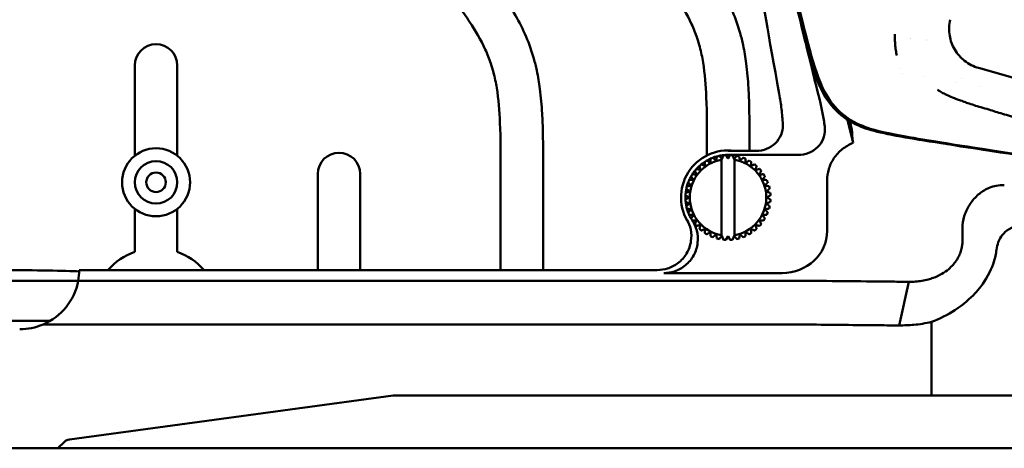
# Model space of a CAD drawing. Header units: millimetres. Extents: x 0 to 4878, y -120 to 1682.
# Tile 64 of 256: x 389 to 505, y 946 to 996. Entities that reach past the tile are written whole.
import ezdxf

# ---------------------------------------------------------------- set-up
doc = ezdxf.new("R2010")
doc.units = ezdxf.units.MM
doc.header["$LTSCALE"] = 2
doc.layers.add('Sichtbar (ISO)', color=7, linetype='Continuous', lineweight=50)

msp = doc.modelspace()

# ---------------------------------------------------------------- linework, layer by layer
at = {"layer": 'Sichtbar (ISO)'}
for p, q in [((402.5828, 979.9131), (402.5828, 990.5386)), ((407.5828, 990.5386), (407.5828, 979.9131)), ((492.6129, 990.1253), (492.6127, 990.1253)), ((492.8244, 989.6278), (492.8244, 989.6278)), ((525.7759, 983.4396), (501.7577, 990.2332)), ((495.277, 989.1782), (495.2774, 989.1781)), ((499.0542, 988.554), (499.0548, 988.5539)), ((499.7043, 988.9406), (499.7043, 988.9406)), ((501.8688, 988.1082), (501.8689, 988.1082)), ((498.5606, 986.807), (498.5591, 986.8072)), ((486.3678, 984.1397), (487.0073, 981.4134)), ((494.0828, 981.6359), (494.0828, 981.6364)), ((469.8328, 979.9519), (469.8328, 981.0513)), ((472.3077, 980.485), (475.5965, 980.485)), ((474.8328, 981.0513), (474.8328, 980.485)), ((499.0828, 980.8989), (499.0828, 980.8979)), ((469.5748, 979.2006), (469.5748, 979.2006)), ((470.2635, 979.5766), (470.2634, 979.5766)), ((471.0024, 979.8402), (471.0024, 979.8402)), ((471.5578, 979.5633), (471.5943, 979.5182)), ((471.5578, 970.5765), (471.5578, 979.4507)), ((471.5943, 979.5182), (471.7735, 979.985)), ((471.7735, 979.985), (471.7735, 979.985)), ((472.0578, 980.0074), (472.3078, 979.5743)), ((480.5524, 980.0136), (472.3078, 980.0136)), ((472.3078, 979.5743), (472.5578, 980.0074)), ((472.5578, 980.0074), (472.5578, 980.0074)), ((472.8421, 979.985), (473.0213, 979.5182)), ((473.0213, 979.5182), (473.0578, 979.5633)), ((473.0578, 979.5633), (473.0578, 970.4639)), ((473.0578, 979.5633), (473.0578, 979.5633)), ((473.0578, 970.5765), (473.0578, 979.4507)), ((473.3359, 979.9068), (473.3359, 979.9068)), ((474.0887, 979.6857), (474.0887, 979.6857)), ((474.7977, 979.3496), (474.7976, 979.3496)), ((445.5828, 966.4743), (445.5828, 978.0632)), ((450.5828, 978.0632), (450.5828, 966.4743)), ((468.4147, 978.1511), (468.4147, 978.1511)), ((468.9535, 978.7215), (468.9534, 978.7215)), ((475.4453, 978.9067), (475.4453, 978.9067)), ((476.0157, 978.3679), (476.0156, 978.3679)), ((424.0828, 966.4743), (424.0828, 977.7701)), ((429.0828, 977.7701), (429.0828, 966.4743)), ((467.6357, 976.7945), (467.6357, 976.7945)), ((467.9719, 977.5035), (467.9718, 977.5035)), ((476.4948, 977.7466), (476.4947, 977.7466)), ((483.9543, 977.002), (483.9543, 971.076)), ((467.3364, 975.5479), (467.3364, 975.5479)), ((467.4147, 976.0417), (467.4146, 976.0417)), ((467.4812, 976.319), (467.4812, 976.319)), ((467.8032, 975.7271), (467.8032, 975.7271)), ((467.9702, 976.423), (467.9703, 976.423)), ((467.3141, 975.2636), (467.314, 975.2636)), ((467.314, 974.7636), (467.3141, 974.7636)), ((467.3364, 974.4793), (467.3364, 974.4793)), ((467.747, 975.0136), (467.7471, 975.0136)), ((402.5828, 968.6097), (402.5828, 973.6681)), ((407.5828, 973.6681), (407.5828, 968.6097)), ((467.4146, 973.9855), (467.4147, 973.9855)), ((467.4812, 973.7082), (467.4812, 973.7082)), ((467.6357, 973.2327), (467.6357, 973.2327)), ((467.8032, 974.3002), (467.8032, 974.3002)), ((467.9702, 973.6043), (467.9703, 973.6043)), ((467.9718, 972.5237), (467.9719, 972.5237)), ((468.4147, 971.8761), (468.4147, 971.8761)), ((468.9534, 971.3057), (468.9535, 971.3057)), ((475.4453, 971.1205), (475.4453, 971.1205)), ((476.0156, 971.6593), (476.0157, 971.6593)), ((499.8658, 971.4868), (499.8658, 969.984)), ((469.5748, 970.8266), (469.5748, 970.8266)), ((470.2634, 970.4507), (470.2635, 970.4506)), ((471.0024, 970.187), (471.0024, 970.187)), ((471.5943, 970.509), (471.5578, 970.4639)), ((471.7735, 970.0422), (471.5943, 970.509)), ((471.7735, 970.0422), (471.7735, 970.0422)), ((472.3078, 970.4529), (472.0578, 970.0199)), ((472.5578, 970.0199), (472.3078, 970.4529)), ((472.5578, 970.0199), (472.5578, 970.0199)), ((473.0213, 970.509), (472.8421, 970.0422)), ((473.0578, 970.4639), (473.0213, 970.509)), ((473.0578, 970.4639), (473.0578, 970.4639)), ((473.3359, 970.1205), (473.3359, 970.1204)), ((474.0887, 970.3415), (474.0887, 970.3415)), ((474.7976, 970.6776), (474.7977, 970.6776)), ((463.9964, 966.4743), (396.0577, 966.4743)), ((381.5577, 965.2229), (395.9377, 965.2229)), ((478.2532, 965.2043), (395.9342, 965.2043)), ((478.6524, 966.1208), (464.7556, 966.1208)), ((492.4287, 959.9676), (493.5446, 965.0988)), ((392.6633, 960.5136), (381.5577, 960.5136)), ((478.2532, 960.0734), (391.8008, 960.0734)), ((496.2061, 951.7136), (496.2061, 960.3726)), ((432.9506, 951.7136), (394.8944, 946.5616)), ((478.2532, 951.7136), (432.9506, 951.7136)), ((478.2532, 951.7136), (486.971, 951.7136)), ((494.1518, 951.7136), (486.971, 951.7136)), ((496.2061, 951.7136), (494.1518, 951.7136)), ((496.2061, 951.7136), (563.9094, 951.7136)), ((355.0578, 945.5136), (393.5384, 945.5136)), ((394.3146, 946.278), (393.5384, 945.5136)), ((393.5384, 945.5136), (399.7553, 945.5136)), ((399.7553, 945.5136), (412.5578, 945.5136)), ((400.6366, 946.3878), (400.6366, 946.3878)), ((647.5578, 945.5136), (412.5578, 945.5136))]:
    msp.add_line(p, q, dxfattribs=at)
for radius in [4, 2.5, 1.15]:
    msp.add_circle((405.0828, 976.7906), radius, dxfattribs=at)
for centre, radius, start, end in [((495.0578, 997.5136), 4, 321.645095, 321.646723), ((405.0828, 990.5386), 2.5, 0, 180), ((495.0578, 997.5136), 5.5, 235.631381, 235.638211), ((495.0578, 997.5136), 4, 250.601999, 250.602212), ((495.0578, 997.5136), 4, 277.888151, 277.888909), ((426.5828, 977.7701), 2.5, 0, 180), ((472.3078, 975.0136), 5.5238, 82.103828, 213.775808), ((472.3078, 975.0136), 4.5, 99.594068, 260.405932), ((472.3078, 975.0136), 5, 123.134039, 128.866003), ((472.3078, 975.0136), 5, 119.865978, 123.134014), ((472.3078, 975.0136), 5, 114.13404, 119.866004), ((472.3078, 975.0136), 5, 110.865978, 114.134014), ((472.3078, 975.0136), 5, 105.134041, 110.866005), ((472.3078, 975.0136), 5, 101.865977, 105.134014), ((472.3078, 975.0136), 5, 96.134041, 101.866006), ((472.3078, 975.0136), 5, 92.865984, 96.134016), ((472.3078, 975.0136), 5, 89.999847, 92.865505), ((472.3078, 975.0136), 5, 83.865984, 87.134016), ((472.3078, 975.0136), 4.5, 279.594068, 80.405932), ((472.3078, 975.0136), 5, 74.865978, 78.134012), ((472.3078, 975.0136), 5, 65.865978, 69.134014), ((472.3078, 975.0136), 5, 56.865978, 60.134014), ((472.3078, 975.0136), 5, 141.134036, 146.865999), ((472.3078, 975.0136), 5, 137.865978, 141.134014), ((472.3078, 975.0136), 5, 132.134038, 137.866001), ((472.3078, 975.0136), 5, 128.865978, 132.134014), ((472.3078, 975.0136), 5, 47.865978, 51.134014), ((472.3078, 975.0136), 5, 38.865978, 42.134014), ((472.3078, 975.0136), 5, 159.134031, 164.865993), ((472.3078, 975.0136), 5, 155.865978, 159.134014), ((472.3078, 975.0136), 5, 150.134033, 155.865996), ((472.3078, 975.0136), 5, 146.865978, 150.134014), ((472.3078, 975.0136), 5, 29.865978, 33.134014), ((472.3078, 975.0136), 5, 20.865978, 24.134014), ((472.3078, 975.0136), 5, 173.865978, 177.134014), ((472.3078, 975.0136), 5, 168.134028, 173.865991), ((472.3078, 975.0136), 5, 164.865978, 168.134014), ((472.3078, 975.0136), 5, 11.865978, 15.134014), ((472.3078, 975.0136), 5, 2.865978, 6.134014), ((472.3078, 975.0136), 5, 177.134025, 182.865988), ((472.3078, 975.0136), 5, 182.865978, 186.134014), ((472.3078, 975.0136), 5, 186.134022, 191.865984), ((472.3078, 975.0136), 5, 353.865978, 357.134014), ((472.3078, 975.0136), 5, 191.865978, 195.134014), ((472.3078, 975.0136), 5, 195.134019, 200.865981), ((472.3078, 975.0136), 5, 200.865978, 204.134014), ((472.3078, 975.0136), 5, 335.865978, 339.134014), ((472.3078, 975.0136), 5, 344.865978, 348.134014), ((472.3078, 975.0136), 5, 204.134016, 209.865979), ((472.3078, 975.0136), 5, 209.865978, 213.134014), ((472.3078, 975.0136), 5, 326.865978, 330.134014), ((472.3078, 975.0136), 5, 218.865978, 222.134014), ((472.3078, 975.0136), 5, 227.865978, 231.134014), ((472.3078, 975.0136), 5, 308.865978, 312.134014), ((472.3078, 975.0136), 5, 317.865978, 321.134014), ((472.3078, 975.0136), 5, 236.865978, 240.134014), ((472.3078, 975.0136), 5, 245.865978, 249.134014), ((472.3078, 975.0136), 5, 254.865978, 258.134012), ((472.3078, 975.0136), 5, 263.865984, 267.134016), ((472.3078, 975.0136), 5, 272.865984, 276.134016), ((472.3078, 975.0136), 5, 281.865977, 285.134014), ((472.3078, 975.0136), 5, 290.865978, 294.134014), ((472.3078, 975.0136), 5, 299.865978, 303.134014), ((405.0828, 961.5386), 7.5, 109.471221, 138.845185), ((405.0828, 961.5386), 7.5, 41.154819, 70.528779), ((389.0577, 966.5136), 7, 270.00004, 293.071049), ((389.0577, 966.5136), 7, 270, 293.070962)]:
    msp.add_arc(centre, radius, start, end, dxfattribs=at)
for centre, major_axis, ratio, start_param, end_param in [((474.3225, 981.1226), (-2.3496, -2.9004), 0.00037332, 5.14523801, 5.28027753), ((478.6026, 971.1225), (5.3407, -0.3665), 0.93401215, 4.78569353, 6.34721299), ((470.2931, 968.9047), (-2.3497, -2.9004), 0.00037529, 2.00364698, 2.13868645), ((387.0578, 966.1994), (-10, 0), 0.02618517, 3.59327325, 4.71238743), ((389.0578, 966.5136), (4.9499, 4.9498), 0.99996285, 5.30961946, 5.49216655), ((389.0577, 966.5136), (-4.9498, -4.9497), 0.99999953, 1.18806568, 2.16803644), ((395.0326, 945.5709), (-1.0154, 0), 0.98480775, 4.84899709, 5.49779045)]:
    msp.add_ellipse(centre, major_axis=major_axis, ratio=ratio, start_param=start_param, end_param=end_param, dxfattribs=at)
for points, knots in [([(468.5517, 1043.9488), (469.5951, 1037.8546), (471.0648, 1029.3045), (475.5986, 1002.6505), (475.7473, 1001.4492), (478.331, 987.1787)], [-8.11106885, -8.11106885, -8.11106885, -8.11106885, -4.3507494, -4.3507494, -0.0000015, -0.0000015, -0.0000015, -0.0000015]), ([(527.1581, 976.9384), (509.1913, 979.5711), (498.2398, 981.1851), (490.0102, 982.6298), (488.5425, 982.9626), (485.9568, 984.3268), (485.1477, 984.9826), (483.4476, 987.0461), (482.8654, 988.4977), (481.7315, 991.7699), (480.6988, 995.8792), (474.7776, 1021.4158), (472.0244, 1033.4114), (469.803, 1043.2046), (469.7133, 1043.6004), (469.6256, 1043.9876)], [0.000001, 0.000001, 0.000001, 0.000001, 5.44758661, 5.44758661, 8.85844141, 8.85844141, 11.08399339, 11.08399339, 14.44445994, 14.44445994, 21.91122195, 21.91122195, 26.35511061, 26.35511061, 26.54673462, 26.54673462, 26.54673462, 26.54673462]), ([(469.8517, 1043.9976), (470.5808, 1040.7729), (471.3748, 1037.2945), (473.5281, 1027.8849), (475.0053, 1021.4746), (477.1658, 1012.163), (478.0784, 1008.2436), (480.8884, 996.2845), (481.4941, 993.8511), (482.6996, 989.5976), (483.1907, 988.2484), (484.5189, 985.9701), (485.2377, 985.1944), (486.9758, 983.8785), (488.0014, 983.4449), (489.4664, 982.9353), (490.4949, 982.6627), (493.4644, 982.1285), (494.151, 982.0103), (495.0942, 981.8483), (495.7524, 981.7368), (500.2272, 981.0061), (505.4633, 980.2046), (516.6654, 978.5152), (523.4362, 977.5029), (527.1015, 976.9553)], [1.70620792, 1.70620792, 1.70620792, 1.70620792, 2.31992109, 2.31992109, 3.36897316, 3.36897316, 3.96080227, 3.96080227, 5.2589956, 5.2589956, 6.75070654, 6.75070654, 8.1648045, 8.1648045, 9.88121739, 9.88121739, 11.59707752, 11.59707752, 11.94698223, 11.94698223, 12.68693053, 12.68693053, 16.42339014, 16.42339014, 19.33193744, 19.33193744, 19.33193744, 19.33193744]), ([(469.8328, 981.0513), (469.8328, 982.964), (469.8366, 984.877), (469.7551, 986.7884), (469.6968, 988.1566), (469.5947, 989.524), (469.3756, 990.876), (469.2761, 991.4901), (469.1525, 992.101), (468.9949, 992.7025), (468.9025, 993.0549), (468.7985, 993.404), (468.6823, 993.7493), (468.4939, 994.3093), (468.2734, 994.8592), (468.0265, 995.3963), (467.5038, 996.5338), (466.8632, 997.6137), (466.1753, 998.6605), (465.7882, 999.2495), (465.3862, 999.828), (464.9771, 1000.4018), (464.7116, 1000.7742), (464.4431, 1001.1446), (464.1731, 1001.5139), (463.7547, 1002.0861), (463.3326, 1002.6555), (462.9103, 1003.2248), (461.8132, 1004.7035), (460.7146, 1006.181), (459.6135, 1007.6567), (457.4648, 1010.5365), (455.3067, 1013.4096), (453.1733, 1016.3006), (452.6458, 1017.0154), (452.1198, 1017.7313), (451.6032, 1018.454), (450.7638, 1019.6282), (449.9491, 1020.8205), (449.219, 1022.0654), (448.5743, 1023.1648), (447.9954, 1024.3052), (447.5577, 1025.5008), (447.3287, 1026.1264), (447.1382, 1026.7671), (446.9855, 1027.4156), (446.697, 1028.6405), (446.543, 1029.8931), (446.4562, 1031.1484), (446.4088, 1031.8344), (446.3815, 1032.5211), (446.364, 1033.2082), (446.3299, 1034.5428), (446.3328, 1035.8784), (446.3328, 1037.2137)], [0, 0, 0, 0, 0.09128719, 0.09128719, 0.09128719, 0.15663563, 0.15663563, 0.15663563, 0.18631718, 0.18631718, 0.18631718, 0.20370177, 0.20370177, 0.20370177, 0.23189281, 0.23189281, 0.23189281, 0.29159265, 0.29159265, 0.29159265, 0.325185, 0.325185, 0.325185, 0.34698538, 0.34698538, 0.34698538, 0.38076594, 0.38076594, 0.38076594, 0.46851676, 0.46851676, 0.46851676, 0.63976036, 0.63976036, 0.63976036, 0.68209928, 0.68209928, 0.68209928, 0.75088861, 0.75088861, 0.75088861, 0.81163639, 0.81163639, 0.81163639, 0.84342403, 0.84342403, 0.84342403, 0.90346722, 0.90346722, 0.90346722, 0.93627437, 0.93627437, 0.93627437, 1, 1, 1, 1]), ([(451.3328, 1037.2137), (451.3328, 1035.8409), (451.33, 1034.4679), (451.3702, 1033.0957), (451.384, 1032.6227), (451.4029, 1032.1497), (451.4323, 1031.6774), (451.4727, 1031.0255), (451.533, 1030.3747), (451.6295, 1029.7286), (451.7127, 1029.1712), (451.8229, 1028.6173), (451.975, 1028.0749), (452.1231, 1027.5465), (452.3111, 1027.029), (452.53, 1026.5254), (452.7764, 1025.9586), (453.0622, 1025.4092), (453.3681, 1024.8718), (453.7304, 1024.2355), (454.121, 1023.616), (454.5265, 1023.0063), (454.9319, 1022.3968), (455.3521, 1021.7972), (455.7784, 1021.202), (456.2785, 1020.504), (456.787, 1019.8122), (457.2971, 1019.1215), (457.9393, 1018.252), (458.584, 1017.3843), (459.2296, 1016.5173), (462.0034, 1012.7923), (464.7933, 1009.0797), (467.5533, 1005.3443), (468.2421, 1004.4121), (468.9291, 1003.4784), (469.59, 1002.5265), (469.895, 1002.0871), (470.1945, 1001.6439), (470.4855, 1001.1952), (470.991, 1000.4159), (471.4712, 999.62), (471.9087, 998.8009), (472.351, 997.9728), (472.7496, 997.1211), (473.0901, 996.2466), (473.3343, 995.6191), (473.5486, 994.98), (473.7316, 994.3321), (473.8629, 993.8673), (473.9781, 993.3981), (474.079, 992.9258), (474.2321, 992.2096), (474.3522, 991.4865), (474.4473, 990.7604), (474.5727, 989.8023), (474.6543, 988.8389), (474.7099, 987.8742), (474.7539, 987.1111), (474.7816, 986.3472), (474.7996, 985.5831), (474.8352, 984.0729), (474.8328, 982.562), (474.8328, 981.0513)], [0, 0, 0, 0, 0.06551724, 0.06551724, 0.06551724, 0.08810313, 0.08810313, 0.08810313, 0.11927517, 0.11927517, 0.11927517, 0.14616215, 0.14616215, 0.14616215, 0.17235611, 0.17235611, 0.17235611, 0.20183698, 0.20183698, 0.20183698, 0.23674265, 0.23674265, 0.23674265, 0.27163482, 0.27163482, 0.27163482, 0.3125572, 0.3125572, 0.3125572, 0.3640755, 0.3640755, 0.3640755, 0.58541248, 0.58541248, 0.58541248, 0.64065407, 0.64065407, 0.64065407, 0.6661473, 0.6661473, 0.6661473, 0.7104263, 0.7104263, 0.7104263, 0.75519413, 0.75519413, 0.75519413, 0.78731392, 0.78731392, 0.78731392, 0.81035748, 0.81035748, 0.81035748, 0.84530654, 0.84530654, 0.84530654, 0.89142106, 0.89142106, 0.89142106, 0.92790062, 0.92790062, 0.92790062, 1, 1, 1, 1]), ([(445.5828, 978.0632), (445.5828, 979.9759), (445.5866, 981.889), (445.5051, 983.8003), (445.4468, 985.1686), (445.3447, 986.5359), (445.1256, 987.8879), (445.0261, 988.502), (444.9025, 989.1129), (444.7449, 989.7145), (444.6525, 990.0668), (444.5485, 990.416), (444.4323, 990.7613), (444.2439, 991.3213), (444.0234, 991.8712), (443.7765, 992.4083), (443.2538, 993.5457), (442.6132, 994.6257), (441.9253, 995.6724), (441.5382, 996.2614), (441.1362, 996.8399), (440.7271, 997.4137), (440.4616, 997.7861), (440.1931, 998.1566), (439.9231, 998.5259), (439.5047, 999.0981), (439.0826, 999.6675), (438.6603, 1000.2367), (437.5632, 1001.7154), (436.4646, 1003.1929), (435.3635, 1004.6686), (433.2148, 1007.5485), (431.0567, 1010.4216), (428.9233, 1013.3126), (428.3958, 1014.0273), (427.8698, 1014.7432), (427.3532, 1015.4659), (426.5138, 1016.6402), (425.6991, 1017.8325), (424.969, 1019.0774), (424.3243, 1020.1768), (423.7454, 1021.3172), (423.3077, 1022.5128), (423.0787, 1023.1384), (422.8882, 1023.7791), (422.7355, 1024.4276), (422.447, 1025.6525), (422.293, 1026.905), (422.2062, 1028.1604), (422.1588, 1028.8463), (422.1315, 1029.5331), (422.114, 1030.2201), (422.0799, 1031.5547), (422.0828, 1032.8904), (422.0828, 1034.2256)], [0, 0, 0, 0, 0.09128719, 0.09128719, 0.09128719, 0.15663563, 0.15663563, 0.15663563, 0.18631718, 0.18631718, 0.18631718, 0.20370177, 0.20370177, 0.20370177, 0.23189281, 0.23189281, 0.23189281, 0.29159265, 0.29159265, 0.29159265, 0.325185, 0.325185, 0.325185, 0.34698538, 0.34698538, 0.34698538, 0.38076594, 0.38076594, 0.38076594, 0.46851676, 0.46851676, 0.46851676, 0.63976036, 0.63976036, 0.63976036, 0.68209928, 0.68209928, 0.68209928, 0.75088861, 0.75088861, 0.75088861, 0.81163639, 0.81163639, 0.81163639, 0.84342403, 0.84342403, 0.84342403, 0.90346722, 0.90346722, 0.90346722, 0.93627437, 0.93627437, 0.93627437, 1, 1, 1, 1]), ([(427.0849, 1032.4406), (427.0884, 1031.6628), (427.0974, 1030.8851), (427.1202, 1030.1077), (427.134, 1029.6346), (427.1529, 1029.1617), (427.1823, 1028.6893), (427.2227, 1028.0374), (427.283, 1027.3867), (427.3795, 1026.7405), (427.4627, 1026.1832), (427.5729, 1025.6292), (427.725, 1025.0868), (427.8731, 1024.5584), (428.0611, 1024.041), (428.28, 1023.5374), (428.5264, 1022.9705), (428.8122, 1022.4212), (429.1181, 1021.8838), (429.4804, 1021.2475), (429.871, 1020.6279), (430.2765, 1020.0182), (430.6819, 1019.4087), (431.1021, 1018.8091), (431.5284, 1018.214), (432.0285, 1017.516), (432.537, 1016.8242), (433.0471, 1016.1335), (433.6893, 1015.264), (434.334, 1014.3963), (434.9796, 1013.5292), (437.7534, 1009.8043), (440.5433, 1006.0916), (443.3033, 1002.3563), (443.9921, 1001.424), (444.6791, 1000.4904), (445.34, 999.5384), (445.645, 999.0991), (445.9445, 998.6559), (446.2355, 998.2072), (446.741, 997.4278), (447.2212, 996.6319), (447.6587, 995.8129), (448.101, 994.9848), (448.4996, 994.133), (448.8401, 993.2585), (449.0843, 992.6311), (449.2986, 991.9919), (449.4816, 991.3441), (449.6129, 990.8793), (449.7281, 990.41), (449.829, 989.9378), (449.9821, 989.2216), (450.1022, 988.4985), (450.1973, 987.7724), (450.3227, 986.8143), (450.4043, 985.8509), (450.4599, 984.8862), (450.5039, 984.1231), (450.5316, 983.3591), (450.5496, 982.595), (450.5852, 981.0848), (450.5828, 979.5739), (450.5828, 978.0632)], [0.028397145, 0.028397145, 0.028397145, 0.028397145, 0.065517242, 0.065517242, 0.065517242, 0.08810313, 0.08810313, 0.08810313, 0.119275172, 0.119275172, 0.119275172, 0.146162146, 0.146162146, 0.146162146, 0.172356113, 0.172356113, 0.172356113, 0.201836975, 0.201836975, 0.201836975, 0.23674265, 0.23674265, 0.23674265, 0.27163482, 0.27163482, 0.27163482, 0.3125572, 0.3125572, 0.3125572, 0.364075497, 0.364075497, 0.364075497, 0.585412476, 0.585412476, 0.585412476, 0.640654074, 0.640654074, 0.640654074, 0.666147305, 0.666147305, 0.666147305, 0.710426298, 0.710426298, 0.710426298, 0.755194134, 0.755194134, 0.755194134, 0.787313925, 0.787313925, 0.787313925, 0.810357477, 0.810357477, 0.810357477, 0.845306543, 0.845306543, 0.845306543, 0.891421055, 0.891421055, 0.891421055, 0.927900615, 0.927900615, 0.927900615, 1, 1, 1, 1]), ([(501.7577, 990.2335), (501.1594, 990.4023), (500.5971, 990.6962), (499.6468, 991.4425), (499.2479, 991.8899), (498.6504, 992.898), (498.4531, 993.4581), (498.2564, 994.6544), (498.2742, 995.2998), (498.4214, 995.9129)], [-0.732677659, -0.732677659, -0.732677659, -0.732677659, -0.546752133, -0.546752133, -0.369636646, -0.369636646, -0.192382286, -0.192382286, -0.000004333, -0.000004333, -0.000004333, -0.000004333]), ([(491.9247, 994.2095), (491.91, 993.9389), (491.9138, 993.4003), (491.9798, 992.6391), (492.0646, 992.0905), (492.1243, 991.7906), (492.145, 991.6934)], [0, 0, 0, 0, 0.03125, 0.0625, 0.09375, 0.109422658, 0.109422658, 0.109422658, 0.109422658]), ([(478.331, 987.1787), (478.4375, 986.5892), (478.5263, 985.9965), (478.6679, 984.8067), (478.7206, 984.2098), (478.7549, 983.6117)], [0.000001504, 0.000001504, 0.000001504, 0.000001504, 0.179733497, 0.179733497, 0.359468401, 0.359468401, 0.359468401, 0.359468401]), ([(496.9397, 987.677), (496.9773, 987.652), (497.2111, 987.4978), (497.5228, 987.2934), (498.1568, 986.9854), (498.8283, 986.679), (499.5674, 986.4468), (499.8322, 986.3541)], [0.8095593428, 0.8095593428, 0.8095593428, 0.8095593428, 0.8108108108, 0.8175675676, 0.8243243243, 0.8310810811, 0.837498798, 0.837498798, 0.837498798, 0.837498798]), ([(483.081, 986.4668), (483.2074, 985.9549), (483.3205, 985.4399), (483.5191, 984.4065), (483.6047, 983.8883), (483.6766, 983.3681)], [-0.315699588, -0.315699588, -0.315699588, -0.315699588, -0.157544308, -0.157544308, -0.000002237, -0.000002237, -0.000002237, -0.000002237]), ([(499.8322, 986.3541), (499.8462, 986.3492), (500.1335, 986.2479), (500.4464, 986.1022), (501.2175, 985.8699), (501.9871, 985.6057), (502.6663, 985.444), (502.9496, 985.3586)], [0.837498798, 0.837498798, 0.837498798, 0.837498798, 0.8378378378, 0.8445945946, 0.8513513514, 0.8581081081, 0.8648138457, 0.8648138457, 0.8648138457, 0.8648138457]), ([(502.9496, 985.3586), (502.9517, 985.358), (503.2389, 985.2713), (503.6963, 985.0884), (504.5772, 984.8512), (505.4796, 984.564), (506.1882, 984.4068), (506.5177, 984.3119)], [0.8648138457, 0.8648138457, 0.8648138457, 0.8648138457, 0.8648648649, 0.8716216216, 0.8783783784, 0.8851351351, 0.8918770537, 0.8918770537, 0.8918770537, 0.8918770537]), ([(486.8843, 982.691), (486.8844, 982.7542), (486.8621, 982.9111), (486.7809, 983.3649), (486.7276, 983.6385), (486.6611, 983.9629)], [0.000021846, 0.000021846, 0.000021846, 0.000021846, 0.167393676, 0.167393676, 0.313822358, 0.313822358, 0.313822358, 0.313822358]), ([(475.5965, 980.485), (475.9995, 980.4851), (476.4746, 980.5751), (477.2082, 980.8697), (477.5995, 981.1208), (478.1439, 981.6508), (478.3972, 982.0188), (478.6806, 982.697), (478.764, 983.1241), (478.7593, 983.4866), (478.7588, 983.5276), (478.7571, 983.5693), (478.7549, 983.6117)], [1.380557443, 1.380557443, 1.380557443, 1.380557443, 1.501452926, 1.501452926, 1.617694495, 1.617694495, 1.729393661, 1.729393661, 1.838179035, 1.838179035, 1.838179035, 1.850469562, 1.850469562, 1.850469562, 1.850469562]), ([(483.6766, 983.3681), (483.6916, 983.2473), (483.7017, 983.1282), (483.7031, 983.0152), (483.7076, 982.6521), (483.6242, 982.2244), (483.3411, 981.5459), (483.0883, 981.1778), (482.5455, 980.6481), (482.1557, 980.3973), (481.4256, 980.1035), (480.9532, 980.0136), (480.5524, 980.0136)], [-0.033913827, -0.033913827, -0.033913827, -0.033913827, 0, 0, 0, 0.108935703, 0.108935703, 0.22057289, 0.22057289, 0.336449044, 0.336449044, 0.456684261, 0.456684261, 0.456684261, 0.456684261]), ([(486.8843, 982.691), (486.8841, 982.5675), (486.8946, 982.3979), (486.9351, 981.9749), (486.9661, 981.7143), (487.0073, 981.4134)], [0.000002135, 0.000002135, 0.000002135, 0.000002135, 0.326865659, 0.326865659, 0.667497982, 0.667497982, 0.667497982, 0.667497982]), ([(487.0073, 981.4134), (486.5519, 981.2301), (486.1247, 980.9839), (485.3627, 980.3774), (485.0316, 980.023), (484.4882, 979.2238), (484.2804, 978.7854), (484.0177, 977.8929), (483.9544, 977.449), (483.9543, 977.002)], [0.000004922, 0.000004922, 0.000004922, 0.000004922, 0.147254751, 0.147254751, 0.292287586, 0.292287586, 0.437434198, 0.437434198, 0.571645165, 0.571645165, 0.571645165, 0.571645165]), ([(499.8769, 971.7652), (499.9143, 972.2286), (500.0192, 972.685), (500.355, 973.5857), (500.5907, 974.0223), (501.1618, 974.8105), (501.4922, 975.1585), (502.2162, 975.7403), (502.6038, 975.9734), (503.0118, 976.1449)], [0.000001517, 0.000001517, 0.000001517, 0.000001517, 0.139674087, 0.139674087, 0.287252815, 0.287252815, 0.43264931, 0.43264931, 0.574424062, 0.574424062, 0.574424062, 0.574424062]), ([(503.0118, 976.1449), (503.27, 976.2543), (503.5467, 976.3338), (504.1455, 976.4357), (504.4614, 976.4534), (504.7795, 976.4409)], [-0.185937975, -0.185937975, -0.185937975, -0.185937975, -0.095519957, -0.095519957, -0.000001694, -0.000001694, -0.000001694, -0.000001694]), ([(463.9964, 966.4743), (464.4057, 966.4743), (464.8127, 966.5369), (465.6412, 966.7983), (466.0523, 967.0109), (466.8288, 967.6004), (467.1752, 967.9886), (467.6993, 968.8719), (467.8733, 969.3579), (468.0215, 970.3228), (468.0114, 970.7908), (467.842, 971.6465), (467.7021, 972.0319), (467.5066, 972.3896)], [-0.830453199, -0.830453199, -0.830453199, -0.830453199, -0.707657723, -0.707657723, -0.56982089, -0.56982089, -0.415174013, -0.415174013, -0.261685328, -0.261685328, -0.122300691, -0.122300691, -0.000001, -0.000001, -0.000001, -0.000001]), ([(468.1123, 972.2937), (468.3439, 971.9365), (468.5172, 971.5447), (468.7514, 970.654), (468.7874, 970.1558), (468.6732, 969.1538), (468.5173, 968.6598), (468.0268, 967.7577), (467.6968, 967.3581), (466.9173, 966.717), (466.4791, 966.476), (465.6039, 966.1884), (465.1811, 966.1207), (464.7556, 966.1208)], [-0.86075718, -0.86075718, -0.86075718, -0.86075718, -0.733043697, -0.733043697, -0.584463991, -0.584463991, -0.430467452, -0.430467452, -0.276398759, -0.276398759, -0.127658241, -0.127658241, -0.000010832, -0.000010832, -0.000010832, -0.000010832]), ([(499.8658, 971.4868), (499.8658, 971.5333), (499.8667, 971.5797), (499.8704, 971.6726), (499.8732, 971.7189), (499.8769, 971.7652)], [0.0000029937, 0.0000029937, 0.0000029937, 0.0000029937, 0.0139471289, 0.0139471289, 0.027891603, 0.027891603, 0.027891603, 0.027891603]), ([(503.8648, 968.8677), (503.9025, 969.1659), (503.9694, 969.4603), (504.1588, 969.9738), (504.2682, 970.1942), (504.5865, 970.675), (504.8097, 970.9137), (505.4104, 971.3757), (505.7975, 971.5608), (506.7979, 971.8639), (507.4325, 971.9158), (508.0509, 971.8882)], [0.000012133, 0.000012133, 0.000012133, 0.000012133, 0.090206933, 0.090206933, 0.164251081, 0.164251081, 0.263259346, 0.263259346, 0.391712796, 0.391712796, 0.576792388, 0.576792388, 0.576792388, 0.576792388]), ([(499.8659, 969.984), (499.8673, 969.8169), (499.8586, 969.65), (499.821, 969.3174), (499.7921, 969.1525), (499.7538, 968.9895)], [0.00000951, 0.00000951, 0.00000951, 0.00000951, 0.050139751, 0.050139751, 0.100402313, 0.100402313, 0.100402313, 0.100402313]), ([(494.3516, 965.1212), (494.8439, 965.1579), (495.3487, 965.2384), (496.0383, 965.4247), (496.2324, 965.4858), (496.7734, 965.6832), (497.116, 965.8405), (497.7217, 966.1931), (497.9893, 966.3791), (498.4249, 966.7483), (498.6002, 966.9191), (498.884, 967.2411), (498.9999, 967.3885), (499.1843, 967.6559), (499.2573, 967.7729), (499.4204, 968.065), (499.5036, 968.2419), (499.6097, 968.512), (499.6422, 968.6032), (499.7023, 968.792), (499.7299, 968.8903), (499.7538, 968.9895)], [-0.74534206, -0.74534206, -0.74534206, -0.74534206, -0.577798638, -0.577798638, -0.511801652, -0.511801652, -0.391976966, -0.391976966, -0.290537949, -0.290537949, -0.215727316, -0.215727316, -0.159591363, -0.159591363, -0.118205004, -0.118205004, -0.059723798, -0.059723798, -0.030666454, -0.030666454, -0.000025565, -0.000025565, -0.000025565, -0.000025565]), ([(503.7403, 968.1576), (503.7703, 968.2761), (503.7929, 968.3962), (503.8326, 968.6333), (503.8498, 968.7503), (503.8648, 968.8677)], [-0.0721371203, -0.0721371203, -0.0721371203, -0.0721371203, -0.035494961, -0.035494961, -0.0000103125, -0.0000103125, -0.0000103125, -0.0000103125]), ([(496.2061, 960.3726), (497.1775, 960.7446), (498.1146, 961.2118), (500.0312, 962.4534), (500.7889, 963.1479), (501.775, 964.1999), (502.3282, 964.875), (503.4048, 966.8402), (503.6205, 967.6109), (503.7403, 968.1576)], [-0.668727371, -0.668727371, -0.668727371, -0.668727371, -0.513327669, -0.513327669, -0.32589458, -0.32589458, -0.167935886, -0.167935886, -0.000287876, -0.000287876, -0.000287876, -0.000287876]), ([(489.208, 965.1384), (487.5027, 965.16), (485.7194, 965.1765), (482.0274, 965.1987), (480.1473, 965.2042), (478.2532, 965.2042)], [0.00010867, 0.00010867, 0.00010867, 0.00010867, 0.56837352, 0.56837352, 1.13660008, 1.13660008, 1.13660008, 1.13660008]), ([(493.5446, 965.0988), (492.796, 965.1033), (492.0574, 965.1088), (490.6089, 965.122), (489.8991, 965.1297), (489.208, 965.1384)], [0.000075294, 0.000075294, 0.000075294, 0.000075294, 0.230138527, 0.230138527, 0.460235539, 0.460235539, 0.460235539, 0.460235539]), ([(494.3516, 965.1212), (494.2144, 965.111), (494.0784, 965.1044), (493.8094, 965.0972), (493.6761, 965.0967), (493.5446, 965.0988)], [0.0000137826, 0.0000137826, 0.0000137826, 0.0000137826, 0.0467310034, 0.0467310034, 0.0934516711, 0.0934516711, 0.0934516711, 0.0934516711]), ([(478.2532, 960.0742), (479.758, 960.0758), (481.2583, 960.067), (484.1923, 960.0445), (485.6166, 960.0307), (486.971, 960.0079)], [0.000066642, 0.000066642, 0.000066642, 0.000066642, 0.451515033, 0.451515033, 0.903003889, 0.903003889, 0.903003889, 0.903003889]), ([(486.971, 960.0079), (487.84, 959.9969), (488.7327, 959.9887), (490.5565, 959.9755), (491.4861, 959.9706), (492.4286, 959.9674)], [-0.579437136, -0.579437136, -0.579437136, -0.579437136, -0.289749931, -0.289749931, -0.00003899, -0.00003899, -0.00003899, -0.00003899]), ([(492.4286, 959.9674), (492.7139, 959.966), (493.0002, 959.9706), (493.575, 959.9921), (493.8631, 960.0091), (494.1518, 960.0319)], [-0.17555467, -0.17555467, -0.17555467, -0.17555467, -0.087865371, -0.087865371, -0.000032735, -0.000032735, -0.000032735, -0.000032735]), ([(494.1518, 960.0319), (494.4909, 960.0627), (494.8399, 960.1076), (495.5265, 960.2213), (495.8677, 960.2905), (496.2061, 960.3726)], [-0.21062774, -0.21062774, -0.21062774, -0.21062774, -0.105199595, -0.105199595, -0.000002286, -0.000002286, -0.000002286, -0.000002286])]:
    msp.add_open_spline(points, degree=3, knots=knots, dxfattribs=at)
msp.add_open_spline([(483.081, 986.4668), (482.306, 989.6065), (481.694, 992.0891), (481.172, 994.2199)], degree=3, dxfattribs=at)
for points, weights in [([(469.627, 978.7033), (469.6021, 978.9405), (469.5748, 979.2006)], [1.08768631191, 1.09819374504, 1.10577045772]), ([(469.5748, 979.2006), (469.6022, 978.9405), (469.6271, 978.7033)], [1.10577042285, 1.0981932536, 1.08768501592]), ([(470.2373, 979.0772), (470.0373, 979.2072), (469.8179, 979.3496)], [1.08768500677, 1.09819327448, 1.10577045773]), ([(470.2372, 979.0773), (470.2497, 979.3155), (470.2634, 979.5766)], [1.08768681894, 1.09819392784, 1.10577045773]), ([(470.2635, 979.5766), (470.2498, 979.3154), (470.2373, 979.0772)], [1.10577042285, 1.0981932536, 1.08768501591]), ([(470.8985, 979.3511), (470.7212, 979.5107), (470.5269, 979.6857)], [1.08768500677, 1.09819327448, 1.10577045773]), ([(470.8984, 979.3512), (470.948, 979.5845), (471.0024, 979.8402)], [1.08768728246, 1.09819409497, 1.10577045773]), ([(471.0024, 979.8402), (470.9481, 979.5844), (470.8985, 979.3511)], [1.10577042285, 1.0981932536, 1.08768501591]), ([(471.5578, 979.5633), (471.4244, 979.7281), (471.2797, 979.9068)], [1.09016571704, 1.09910285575, 1.10577041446]), ([(471.5578, 979.5633), (471.5578, 979.5063), (471.5578, 979.4507)], [1.03479395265, 1.03412362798, 1.03329574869]), ([(471.5943, 979.5182), (471.6798, 979.7409), (471.7735, 979.985)], [1.07344378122, 1.08140923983, 1.08645472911]), ([(472.3078, 979.5744), (472.427, 979.7809), (472.5578, 980.0074)], [1.07344396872, 1.08140929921, 1.08645472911]), ([(473.0212, 979.5182), (473.1713, 979.7036), (473.3359, 979.9068)], [1.08734876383, 1.09779440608, 1.10530974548]), ([(473.0578, 979.4507), (473.0578, 979.5063), (473.0578, 979.5633)], [1.03329574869, 1.03412360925, 1.03479392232]), ([(473.7172, 979.3511), (473.6676, 979.5844), (473.6132, 979.8402)], [1.08768500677, 1.09819327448, 1.10577045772]), ([(473.7172, 979.3512), (473.8944, 979.5108), (474.0887, 979.6857)], [1.08768849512, 1.09819453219, 1.10577045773]), ([(474.0887, 979.6857), (473.8944, 979.5107), (473.7172, 979.3511)], [1.10577042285, 1.0981932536, 1.08768501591]), ([(474.3783, 979.0772), (474.3659, 979.3154), (474.3522, 979.5766)], [1.08768500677, 1.09819327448, 1.10577045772]), ([(474.3783, 979.0773), (474.5784, 979.2072), (474.7976, 979.3496)], [1.08768860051, 1.09819457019, 1.10577045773]), ([(474.7977, 979.3496), (474.5784, 979.2072), (474.3783, 979.0772)], [1.10577042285, 1.0981932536, 1.08768501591]), ([(474.9886, 978.7033), (475.0135, 978.9405), (475.0408, 979.2006)], [1.08768500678, 1.09819327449, 1.10577045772]), ([(468.618, 977.6943), (468.521, 977.9122), (468.4147, 978.1511)], [1.08768521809, 1.09819335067, 1.10577045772]), ([(468.4147, 978.1511), (468.5211, 977.9122), (468.6181, 977.6943)], [1.10577042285, 1.0981932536, 1.08768501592]), ([(469.0829, 978.2385), (468.8525, 978.3003), (468.5999, 978.3679)], [1.08768500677, 1.09819327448, 1.10577045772]), ([(469.0828, 978.2386), (469.0211, 978.4689), (468.9534, 978.7215)], [1.08768577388, 1.09819355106, 1.10577045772]), ([(468.9535, 978.7215), (469.0212, 978.4689), (469.0829, 978.2385)], [1.10577042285, 1.0981932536, 1.08768501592]), ([(469.6271, 978.7033), (469.4092, 978.8003), (469.1703, 978.9067)], [1.08768500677, 1.09819327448, 1.10577045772]), ([(474.9886, 978.7034), (475.2064, 978.8004), (475.4453, 978.9067)], [1.08768861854, 1.09819457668, 1.10577045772]), ([(475.4453, 978.9067), (475.2064, 978.8003), (474.9886, 978.7033)], [1.10577042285, 1.0981932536, 1.08768501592]), ([(475.5327, 978.2385), (475.5945, 978.4689), (475.6622, 978.7215)], [1.08768500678, 1.09819327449, 1.10577045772]), ([(476.0157, 978.3679), (475.7631, 978.3003), (475.5327, 978.2385)], [1.10577042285, 1.0981932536, 1.08768501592]), ([(475.5328, 978.2386), (475.7631, 978.3003), (476.0156, 978.3679)], [1.08768854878, 1.09819455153, 1.10577045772]), ([(475.9975, 977.6943), (476.0945, 977.9122), (476.2009, 978.1511)], [1.08768500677, 1.09819327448, 1.10577045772]), ([(467.9702, 976.423), (467.8106, 976.6002), (467.6357, 976.7945)], [1.08768500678, 1.09819327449, 1.10577045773]), ([(467.6357, 976.7945), (467.8107, 976.6002), (467.9703, 976.4229)], [1.10577042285, 1.0981932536, 1.08768501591]), ([(468.2442, 977.0841), (468.006, 977.0717), (467.7449, 977.058)], [1.08768500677, 1.09819327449, 1.10577045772]), ([(468.2441, 977.0841), (468.1142, 977.2842), (467.9718, 977.5035)], [1.08768500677, 1.09819327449, 1.10577045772]), ([(467.9719, 977.5035), (468.1143, 977.2842), (468.2442, 977.0841)], [1.10577042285, 1.0981932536, 1.08768501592]), ([(468.6181, 977.6943), (468.3809, 977.7193), (468.1208, 977.7466)], [1.08768500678, 1.09819327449, 1.10577045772]), ([(475.9975, 977.6943), (476.2347, 977.7193), (476.4947, 977.7466)], [1.08768839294, 1.09819449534, 1.10577045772]), ([(476.4948, 977.7466), (476.2347, 977.7193), (475.9975, 977.6943)], [1.10577042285, 1.0981932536, 1.08768501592]), ([(476.3715, 977.0841), (476.5014, 977.2842), (476.6438, 977.5035)], [1.08768500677, 1.09819327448, 1.10577045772]), ([(476.8708, 977.058), (476.6096, 977.0717), (476.3715, 977.0841)], [1.10577042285, 1.0981932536, 1.08768501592]), ([(476.6453, 976.4229), (476.8049, 976.6002), (476.9799, 976.7945)], [1.08768500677, 1.09819327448, 1.10577045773]), ([(467.3364, 975.5479), (467.5805, 975.6416), (467.8032, 975.7271)], [1.10577042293, 1.09819325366, 1.08768501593]), ([(467.8032, 975.7271), (467.5806, 975.6416), (467.3364, 975.5479)], [1.08768500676, 1.09819327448, 1.10577045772]), ([(467.8032, 975.7271), (467.6178, 975.8772), (467.4146, 976.0417)], [1.08768500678, 1.09819327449, 1.10577045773]), ([(467.4147, 976.0417), (467.6179, 975.8772), (467.8032, 975.7271)], [1.10577042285, 1.0981932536, 1.08768501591]), ([(467.4812, 976.319), (467.7369, 976.3734), (467.9702, 976.423)], [1.10577042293, 1.09819325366, 1.08768501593]), ([(467.9703, 976.4229), (467.737, 976.3734), (467.4812, 976.319)], [1.08768500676, 1.09819327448, 1.10577045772]), ([(477.1344, 976.319), (476.8786, 976.3734), (476.6453, 976.4229)], [1.10577042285, 1.0981932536, 1.08768501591]), ([(476.8124, 975.7271), (476.9978, 975.8772), (477.201, 976.0417)], [1.08768500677, 1.09819327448, 1.10577045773]), ([(477.2792, 975.5479), (477.0351, 975.6416), (476.8124, 975.7271)], [1.10577042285, 1.0981932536, 1.08768501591]), ([(467.747, 975.0136), (467.5405, 975.1329), (467.314, 975.2636)], [1.08768500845, 1.0981932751, 1.10577045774]), ([(467.314, 974.7636), (467.5405, 974.8944), (467.747, 975.0136)], [1.10577042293, 1.09819325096, 1.08768500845]), ([(467.3141, 975.2636), (467.5405, 975.1329), (467.7471, 975.0136)], [1.10577041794, 1.09819324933, 1.0876850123]), ([(467.7471, 975.0136), (467.5405, 974.8943), (467.3141, 974.7636)], [1.08768500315, 1.09819327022, 1.10577045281]), ([(467.8032, 974.3002), (467.5805, 974.3856), (467.3364, 974.4793)], [1.08768500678, 1.09819327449, 1.10577045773]), ([(467.3364, 974.4793), (467.5806, 974.3856), (467.8032, 974.3001)], [1.10577042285, 1.0981932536, 1.08768501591]), ([(476.8124, 974.3001), (477.0351, 974.3856), (477.2792, 974.4793)], [1.08768500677, 1.09819327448, 1.10577045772]), ([(476.8686, 975.0136), (477.0751, 975.1329), (477.3016, 975.2636)], [1.08768500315, 1.09819327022, 1.10577045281]), ([(477.3016, 974.7636), (477.0751, 974.8943), (476.8686, 975.0136)], [1.10577041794, 1.09819324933, 1.0876850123]), ([(467.4146, 973.9855), (467.6178, 974.1501), (467.8032, 974.3002)], [1.10577042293, 1.09819325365, 1.08768501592]), ([(467.8032, 974.3001), (467.6179, 974.15), (467.4147, 973.9855)], [1.08768500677, 1.09819327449, 1.10577045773]), ([(467.9702, 973.6043), (467.7369, 973.6539), (467.4812, 973.7082)], [1.08768500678, 1.09819327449, 1.10577045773]), ([(467.4812, 973.7082), (467.737, 973.6539), (467.9703, 973.6043)], [1.10577042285, 1.0981932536, 1.08768501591]), ([(467.6357, 973.2327), (467.8106, 973.427), (467.9702, 973.6043)], [1.10577042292, 1.09819325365, 1.08768501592]), ([(467.9703, 973.6043), (467.8107, 973.427), (467.6357, 973.2327)], [1.08768500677, 1.09819327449, 1.10577045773]), ([(476.6453, 973.6043), (476.8786, 973.6539), (477.1344, 973.7082)], [1.08768500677, 1.09819327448, 1.10577045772]), ([(476.9799, 973.2327), (476.8049, 973.427), (476.6453, 973.6043)], [1.10577042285, 1.0981932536, 1.08768501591]), ([(477.201, 973.9855), (476.9978, 974.15), (476.8124, 974.3001)], [1.10577042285, 1.0981932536, 1.08768501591]), ([(467.7449, 972.9692), (468.006, 972.9556), (468.2442, 972.9431)], [1.10577042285, 1.0981932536, 1.08768501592]), ([(467.9718, 972.5237), (468.1142, 972.743), (468.2441, 972.9431)], [1.10577042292, 1.09819325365, 1.08768501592]), ([(468.2442, 972.9431), (468.1143, 972.743), (467.9719, 972.5237)], [1.08768500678, 1.09819327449, 1.10577045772]), ([(468.1208, 972.2806), (468.3809, 972.3079), (468.6181, 972.3329)], [1.10577042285, 1.0981932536, 1.08768501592]), ([(468.4147, 971.8761), (468.521, 972.115), (468.618, 972.3329)], [1.10577042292, 1.0981934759, 1.08768563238]), ([(468.6181, 972.3329), (468.5211, 972.115), (468.4147, 971.8761)], [1.08768500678, 1.09819327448, 1.10577045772]), ([(476.2009, 971.8761), (476.0945, 972.115), (475.9975, 972.3329)], [1.10577042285, 1.0981932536, 1.08768501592]), ([(475.9975, 972.3329), (476.2347, 972.3079), (476.4948, 972.2806)], [1.08768500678, 1.09819327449, 1.10577045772]), ([(476.3715, 972.9431), (476.6096, 972.9556), (476.8708, 972.9692)], [1.08768500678, 1.09819327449, 1.10577045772]), ([(476.6438, 972.5237), (476.5014, 972.743), (476.3715, 972.9431)], [1.10577042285, 1.0981932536, 1.08768501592]), ([(468.5999, 971.6593), (468.8525, 971.7269), (469.0829, 971.7887)], [1.10577042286, 1.09819325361, 1.08768501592]), ([(468.9534, 971.3057), (469.0211, 971.5583), (469.0828, 971.7887)], [1.10577042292, 1.098193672, 1.08768617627]), ([(469.0829, 971.7887), (469.0212, 971.5583), (468.9535, 971.3057)], [1.08768500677, 1.09819327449, 1.10577045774]), ([(469.1703, 971.1205), (469.4092, 971.2269), (469.6271, 971.3239)], [1.10577042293, 1.09819325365, 1.08768501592]), ([(469.5748, 970.8266), (469.6021, 971.0867), (469.627, 971.3239)], [1.10577042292, 1.09819385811, 1.08768669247]), ([(469.6271, 971.3239), (469.6022, 971.0867), (469.5748, 970.8266)], [1.08768500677, 1.09819327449, 1.10577045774]), ([(469.818, 970.6776), (470.0373, 970.8201), (470.2373, 970.95)], [1.10577042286, 1.0981932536, 1.08768501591]), ([(470.2634, 970.4507), (470.2497, 970.7118), (470.2372, 970.9499)], [1.10577042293, 1.09819402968, 1.0876871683]), ([(470.2373, 970.95), (470.2498, 970.7118), (470.2635, 970.4506)], [1.08768500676, 1.09819327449, 1.10577045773]), ([(474.3522, 970.4506), (474.3659, 970.7118), (474.3783, 970.95)], [1.10577042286, 1.0981932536, 1.08768501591]), ([(474.3783, 970.95), (474.5784, 970.8201), (474.7977, 970.6776)], [1.08768500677, 1.09819327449, 1.10577045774]), ([(474.7976, 970.6776), (474.5784, 970.82), (474.3783, 970.9499)], [1.10577042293, 1.09819455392, 1.08768862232]), ([(475.4453, 971.1205), (475.2064, 971.2269), (474.9886, 971.3239)], [1.10577042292, 1.09819453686, 1.08768857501]), ([(475.0408, 970.8266), (475.0135, 971.0867), (474.9886, 971.3239)], [1.10577042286, 1.09819325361, 1.08768501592]), ([(474.9886, 971.3239), (475.2064, 971.2269), (475.4453, 971.1205)], [1.08768500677, 1.09819327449, 1.10577045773]), ([(476.0156, 971.6593), (475.7631, 971.7269), (475.5327, 971.7887)], [1.10577042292, 1.09819448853, 1.08768844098]), ([(475.6622, 971.3057), (475.5945, 971.5583), (475.5327, 971.7887)], [1.10577042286, 1.09819325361, 1.08768501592]), ([(475.5327, 971.7887), (475.7631, 971.7269), (476.0157, 971.6593)], [1.08768500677, 1.09819327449, 1.10577045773]), ([(470.5269, 970.3415), (470.7212, 970.5165), (470.8985, 970.6761)], [1.10577042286, 1.0981932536, 1.08768501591]), ([(471.0024, 970.187), (470.948, 970.4428), (470.8984, 970.676)], [1.10577042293, 1.09819418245, 1.08768759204]), ([(470.8985, 970.6761), (470.9481, 970.4428), (471.0024, 970.187)], [1.08768500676, 1.09819327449, 1.10577045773]), ([(471.5578, 970.5765), (471.5578, 970.5209), (471.5578, 970.4639)], [1.03329574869, 1.03412360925, 1.03479392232]), ([(471.7735, 970.0422), (471.6798, 970.2863), (471.5943, 970.509)], [1.08645470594, 1.08140926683, 1.07344392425]), ([(472.5578, 970.0199), (472.427, 970.2463), (472.3078, 970.4528)], [1.08645470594, 1.08140931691, 1.07344408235]), ([(473.3359, 970.1205), (473.1713, 970.3236), (473.0212, 970.509)], [1.10530965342, 1.09779437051, 1.08734882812]), ([(473.0578, 970.4639), (473.0578, 970.5209), (473.0578, 970.5765)], [1.03479395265, 1.03412362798, 1.03329574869]), ([(473.0578, 970.4639), (473.1912, 970.2991), (473.3359, 970.1204)], [1.09016571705, 1.09910285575, 1.10577041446]), ([(473.6132, 970.187), (473.6676, 970.4428), (473.7172, 970.6761)], [1.10577042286, 1.0981932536, 1.08768501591]), ([(473.7172, 970.6761), (473.8944, 970.5165), (474.0887, 970.3415)], [1.08768500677, 1.09819327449, 1.10577045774]), ([(474.0887, 970.3415), (473.8944, 970.5165), (473.7172, 970.676)], [1.10577042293, 1.09819453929, 1.08768858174])]:
    msp.add_rational_spline(points, weights, degree=2, dxfattribs=at)

doc.saveas('drawing.dxf')
